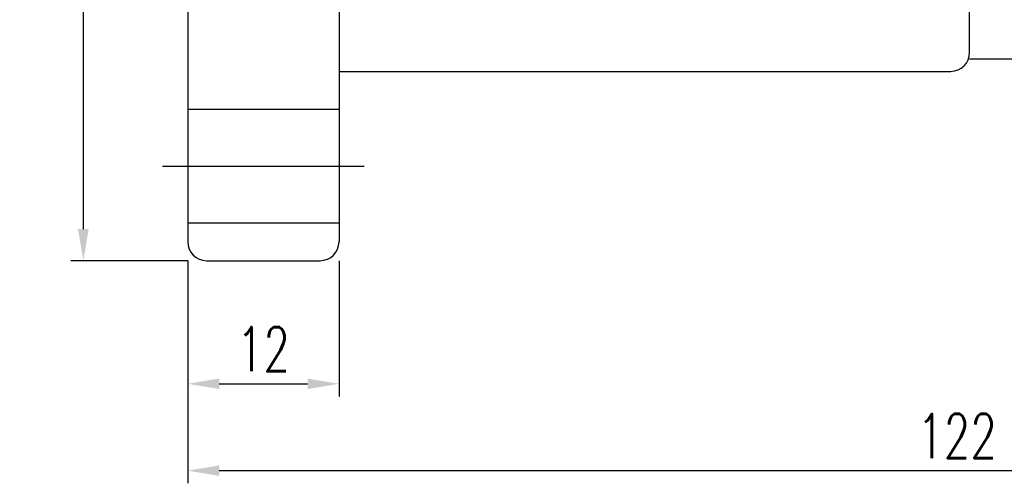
# Model space of a CAD drawing. Extents: x 8 to 260, y 52 to 191.
# Tile 2 of 51: x 123 to 201, y 52 to 88. Entities that reach past the tile are written whole.
import ezdxf

# ---------------------------------------------------------------- set-up
doc = ezdxf.new("R2010")
doc.units = 0
doc.header["$LTSCALE"] = 3
doc.header["$MEASUREMENT"] = 0
doc.header["$PDMODE"] = 3
doc.layers.get('DEFPOINTS').update_dxf_attribs({"linetype": 'CONTINUOUS'})
doc.layers.add('DIM', color=4, linetype='CONTINUOUS')
doc.styles.add('DIM-7', font='SIMPLEX.shx', dxfattribs={"width": 0.7, "bigfont": 'chineset.shx'})
doc.dimstyles.new('CNS', dxfattribs={"dimtxt": 3.5, "dimasz": 2.5, "dimexe": 1, "dimexo": 1.5, "dimgap": 0.09, "dimtad": 0, "dimdsep": 46, "dimtxsty": 'DIM-7', "dimcen": 0.09, "dimclrd": 1, "dimclre": 1, "dimclrt": 4, "dimadec": 0, "dimazin": 0, "dimtfac": 1, "dimtix": 1, "dimtmove": 2, "dimatfit": 3, "dimfxl": 1, "dimtvp": 0.971429, "dimtolj": 1, "dimarcsym": 0})

# ---------------------------------------------------------------- blocks, each defined once
blk = doc.blocks.new('*D3')
at = {"layer": 'DEFPOINTS', "color": 0, "linetype": 'Continuous', "transparency": 16777216}
for p in [(127.623, 149.144), (137.399, 149.144), (137.399, 69.144)]:
    blk.add_point(p, dxfattribs=at)
at = {"layer": 'DIM', "color": 7, "linetype": 'Continuous', "lineweight": -2, "transparency": 16777216}
for p, q in [((135.899, 149.144), (126.623, 149.144)), ((127.623, 71.644), (127.623, 146.644)), ((135.899, 69.144), (126.623, 69.144))]:
    blk.add_line(p, q, dxfattribs=at)
at = {"layer": 'DIM', "color": 7, "linetype": 'Continuous', "transparency": 16777216}
for points in [[(127.207, 146.644), (128.04, 146.644), (127.623, 149.144)], [(127.207, 71.644), (128.04, 71.644), (127.623, 69.144)]]:
    blk.add_solid(points, dxfattribs=at)
at = {"layer": 'DIM', "color": 7, "linetype": 'Continuous', "transparency": 16777216, "insert": (124.873, 109.144), "char_height": 3.5, "attachment_point": 5, "rotation": 90, "style": 'DIM-7'}
blk.add_mtext('\\A1;%%C80', dxfattribs=at)
blk = doc.blocks.new('*D4')
at = {"layer": 'DEFPOINTS', "color": 0, "linetype": 'Continuous', "transparency": 16777216}
for p in [(257.899, 85.644), (135.899, 70.644), (135.899, 52.504)]:
    blk.add_point(p, dxfattribs=at)
at = {"layer": 'DIM', "color": 7, "linetype": 'Continuous', "lineweight": -2, "transparency": 16777216}
for p, q in [((257.899, 84.144), (257.899, 51.504)), ((135.899, 69.144), (135.899, 51.504)), ((255.399, 52.504), (138.399, 52.504))]:
    blk.add_line(p, q, dxfattribs=at)
at = {"layer": 'DIM', "color": 7, "linetype": 'Continuous', "transparency": 16777216}
for points in [[(138.399, 52.921), (138.399, 52.088), (135.899, 52.504)], [(255.399, 52.921), (255.399, 52.088), (257.899, 52.504)]]:
    blk.add_solid(points, dxfattribs=at)
at = {"layer": 'DIM', "color": 7, "linetype": 'Continuous', "transparency": 16777216, "insert": (196.899, 55.254), "char_height": 3.5, "attachment_point": 5, "style": 'DIM-7'}
blk.add_mtext('\\A1;122', dxfattribs=at)
blk = doc.blocks.new('*D2')
at = {"layer": 'DEFPOINTS', "color": 0, "linetype": 'Continuous', "transparency": 16777216}
for p in [(135.899, 70.644), (147.899, 70.644), (147.899, 59.388)]:
    blk.add_point(p, dxfattribs=at)
at = {"layer": 'DIM', "color": 7, "linetype": 'Continuous', "lineweight": -2, "transparency": 16777216}
for p, q in [((135.899, 69.144), (135.899, 58.388)), ((147.899, 69.144), (147.899, 58.388)), ((138.399, 59.388), (145.399, 59.388))]:
    blk.add_line(p, q, dxfattribs=at)
at = {"layer": 'DIM', "color": 7, "linetype": 'Continuous', "transparency": 16777216}
for points in [[(138.399, 59.805), (138.399, 58.971), (135.899, 59.388)], [(145.399, 59.805), (145.399, 58.971), (147.899, 59.388)]]:
    blk.add_solid(points, dxfattribs=at)
at = {"layer": 'DIM', "color": 7, "linetype": 'Continuous', "transparency": 16777216, "insert": (141.899, 62.138), "char_height": 3.5, "attachment_point": 5, "style": 'DIM-7'}
blk.add_mtext('\\A1;12', dxfattribs=at)

msp = doc.modelspace()

# ---------------------------------------------------------------- linework, layer by layer
at = {"layer": 'DIM', "color": 7, "linetype": 'Continuous'}
for p, q in [((135.899, 147.644), (135.899, 70.644)), ((147.899, 147.644), (147.899, 70.644)), ((197.899, 85.644), (197.899, 132.644)), ((197.899, 85.144), (203.899, 85.144)), ((147.899, 84.144), (196.399, 84.144)), ((135.899, 81.144), (147.899, 81.144)), ((133.899, 76.644), (149.899, 76.644)), ((135.899, 72.144), (147.899, 72.144)), ((137.399, 69.144), (146.399, 69.144))]:
    msp.add_line(p, q, dxfattribs=at)
for centre, start, end in [((196.399, 85.644), 270, 0), ((137.399, 70.644), 180, 270), ((146.399, 70.644), 270, 0)]:
    msp.add_arc(centre, 1.5, start, end, dxfattribs=at)

# ---------------------------------------------------------------- dimensions: what is measured, and where the dimension line sits
dim = msp.add_linear_dim(base=(127.623, 149.144), p1=(137.399, 69.144), p2=(137.399, 149.144), angle=90, text='%%C<>', dimstyle='CNS', override={"dimgap": 1, "dimtad": 1, "dimclrd": 7, "dimclre": 7, "dimclrt": 7, "dimtmove": 0}, dxfattribs=at)
dim.commit()
dim.dimension.update_dxf_attribs({"geometry": '*D3', "text_midpoint": (124.873, 109.144)})
dim = msp.add_linear_dim(base=(135.899, 52.504), p1=(257.899, 85.644), p2=(135.899, 70.644), dimstyle='CNS', override={"dimgap": 1, "dimtad": 1, "dimclrd": 7, "dimclre": 7, "dimclrt": 7, "dimtmove": 0}, dxfattribs=at)
dim.commit()
dim.dimension.update_dxf_attribs({"geometry": '*D4', "text_midpoint": (196.899, 55.254)})
dim = msp.add_linear_dim(base=(147.899, 59.388), p1=(135.899, 70.644), p2=(147.899, 70.644), dimstyle='CNS', override={"dimgap": 1, "dimtad": 1, "dimclrd": 7, "dimclre": 7, "dimclrt": 7, "dimtmove": 0}, dxfattribs=at)
dim.commit()
dim.dimension.update_dxf_attribs({"geometry": '*D2', "text_midpoint": (141.899, 59.388), "dimtype": 160})

doc.saveas('drawing.dxf')
